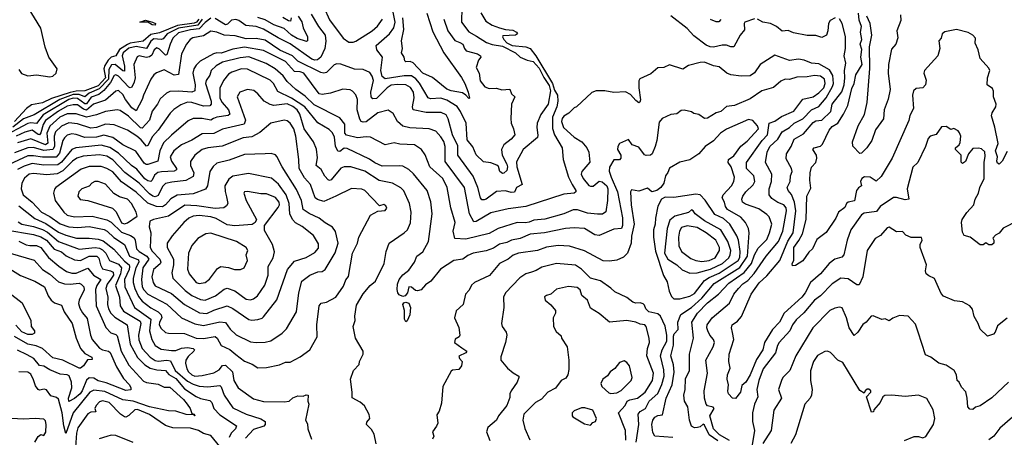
# Model space of a CAD drawing. Extents: x 1995148 to 2088947, y 769131 to 906009.
# Tile 255 of 256: x 2023920 to 2030641, y 840867 to 843721. Entities that reach past the tile are written whole.
import ezdxf

# ---------------------------------------------------------------- set-up
doc = ezdxf.new("R2010")
doc.units = 0

msp = doc.modelspace()

# ---------------------------------------------------------------- linework, layer by layer
at = {"layer": '0CON05XD'}
for points in [[(2023915, 843380), (2023932.7, 843352.7), (2023975, 843337.5), (2024035, 843345.6), (2024125, 843330.8), (2024145, 843336.2), (2024168.8, 843355), (2024176, 843385), (2024118.8, 843465), (2024094.3, 843534.3), (2024064.2, 843664.2), (2023977.5, 843805), (2023894.7, 843864.7)], [(2025996.3, 843806.3), (2026035, 843720), (2026128, 843595), (2026167.3, 843567.3), (2026195, 843567.1)], [(2026938.9, 843805), (2026935.7, 843705), (2026985, 843638.6), (2027038.9, 843608.9), (2027106.1, 843566.1), (2027145, 843552.2), (2027215, 843539.7), (2027304, 843495), (2027335, 843466.2), (2027384.2, 843444.2), (2027425, 843435.5), (2027465, 843390.8), (2027496.6, 843326.6), (2027535, 843270.5), (2027542.6, 843235), (2027527.9, 843145), (2027476, 843074), (2027452.5, 843015), (2027448.8, 842985), (2027457.2, 842932.8), (2027454.5, 842915.5), (2027357.5, 842835), (2027310.7, 842749.3), (2027314.2, 842715), (2027350, 842595), (2027310, 842575), (2027297.1, 842542.9), (2027275, 842541.5), (2027235, 842552.2), (2027175, 842547.5), (2027105, 842494.5), (2027089.2, 842489.2), (2027075, 842490), (2027065, 842503.3), (2027046.2, 842575), (2027015, 842652.5), (2026911.5, 842795), (2026909.8, 842859.8), (2026874.5, 842935), (2026845, 843043.3), (2026830.6, 843070.6), (2026796.2, 843086.2), (2026695, 843087.3), (2026606, 843105), (2026600.9, 843125), (2026613.4, 843186.6), (2026608, 843225), (2026588.2, 843258.2), (2026555, 843275.3), (2026499.1, 843279.1), (2026455, 843273.1), (2026428.2, 843255), (2026355, 843182.5), (2026330.6, 843180.6), (2026320, 843195), (2026316.5, 843225), (2026334.5, 843305), (2026326.4, 843335), (2026309.8, 843359.8), (2026265, 843381.9), (2026205, 843383.3), (2026111.7, 843418.3), (2026085, 843420), (2026067.3, 843412.7), (2026015, 843361.4), (2025995, 843356.7), (2025975, 843360), (2025817.4, 843437.4), (2025781.5, 843475), (2025695, 843513.6), (2025595, 843582.5), (2025535, 843593.8), (2025465, 843591.2), (2025390.3, 843610.3), (2025315, 843616.5), (2025265.4, 843635.4), (2025225, 843642.9), (2025175, 843610.4), (2025102.8, 843597.2), (2025082.5, 843585), (2025058.6, 843555), (2025025, 843487.5), (2025004.3, 843345.7), (2024975, 843342.9), (2024905, 843377.5), (2024853, 843357), (2024835.6, 843344.4), (2024814.5, 843315.5), (2024765.6, 843205), (2024756.9, 843175), (2024715, 843098.6), (2024685, 843117.9), (2024642.7, 843175), (2024625, 843210), (2024595, 843238), (2024575, 843232.5), (2024505, 843171.8), (2024424.4, 843145), (2024375, 843102), (2024355, 843109), (2024315, 843138.4), (2024285, 843140.3), (2024245, 843130), (2024185, 843096.5), (2024096.7, 843033.3), (2024079.4, 843005), (2024065, 842947.1), (2024055.7, 842934.3), (2024045, 842935.9), (2024005, 842965.8), (2023955, 842952.3), (2023895, 842924.8)], [(2027067.9, 843767.9), (2027100.7, 843710.7), (2027144.4, 843684.4), (2027195, 843665.8), (2027235, 843654.3), (2027285, 843650), (2027310, 843635), (2027318, 843625), (2027304.2, 843615.8), (2027218.8, 843611.2), (2027214.4, 843605), (2027223.9, 843585), (2027245, 843563.5), (2027280.9, 843545), (2027375, 843534.8), (2027405, 843524.4), (2027443.1, 843475), (2027557.5, 843285), (2027570.8, 843240.8), (2027590, 843205), (2027594, 843165), (2027587.3, 843125), (2027557.2, 843055), (2027557.5, 842977.5), (2027570, 842935), (2027621.9, 842845), (2027628.9, 842765), (2027665.5, 842645), (2027691.1, 842595), (2027715.8, 842555), (2027716.2, 842545), (2027705, 842536.2), (2027635, 842528.6), (2027375, 842444.5), (2027255, 842428.6), (2027135, 842401.9), (2027035, 842342.9), (2027019.2, 842339.2), (2026989.1, 842395), (2026955.6, 842575), (2026823.1, 842753.1), (2026824.5, 842855), (2026815, 842888), (2026795, 842921.4), (2026759.7, 842959.7), (2026715, 842975.7), (2026583.4, 842983.4), (2026534.5, 842994.5), (2026498, 843025), (2026469.7, 843079.7), (2026435, 843102), (2026364, 843085), (2026285, 843024.4), (2026265, 843020.6), (2026250, 843025), (2026240.5, 843040.5), (2026224.4, 843105), (2026225.6, 843175.6), (2026215, 843206.7), (2026192.3, 843232.3), (2026175, 843242), (2026125, 843246.7), (2026041.7, 843218.3), (2025985, 843210), (2025965, 843214.2), (2025858.6, 843355), (2025835, 843364.5), (2025795, 843367.3), (2025735, 843434.6), (2025585, 843511.5), (2025455, 843532.7), (2025375, 843519.2), (2025295, 843493.5), (2025265, 843494.4), (2025242.1, 843487.9), (2025152.4, 843437.6), (2025125, 843410.8), (2025108.9, 843385), (2025102.7, 843355), (2025118.5, 843275), (2025115, 843234), (2025094.5, 843225.5), (2025005, 843232.9), (2024945, 843230), (2024921.1, 843218.9), (2024879.1, 843180.9), (2024861.4, 843145), (2024824.1, 843095.9), (2024805.3, 843034.7), (2024755, 842979.2), (2024745, 842981.4), (2024662, 843062), (2024605, 843101.4), (2024585, 843104.2), (2024505, 843094.5), (2024445, 843070), (2024375, 843055.2), (2024305, 843078.9), (2024245, 843076.9), (2024192.9, 843055), (2024126.5, 842993.5), (2024104.3, 842945), (2024112, 842878), (2024095, 842866.4), (2023995, 842906.8), (2023905, 842879.2)], [(2025909.6, 843759.6), (2025959.4, 843675), (2026004.2, 843615), (2026010, 843575), (2026001.9, 843525), (2025974.6, 843465.4), (2025953.6, 843446.4), (2025935, 843443.8), (2025915, 843450.9), (2025765, 843556.8), (2025685, 843596.2), (2025585, 843656.8), (2025535, 843673.9), (2025462.5, 843682.5), (2025415, 843716.1), (2025395, 843722.5), (2025365, 843717.6), (2025338.7, 843691.3), (2025325, 843686), (2025255, 843730)], [(2025820.5, 843745), (2025846.2, 843706.2), (2025854.2, 843665), (2025885.4, 843605), (2025885, 843577.5), (2025876.6, 843573.4), (2025815, 843592.1), (2025775.6, 843615.6), (2025725, 843660.8), (2025655, 843686.1), (2025595, 843720.8), (2025545, 843735.2)], [(2026814.4, 843725), (2026842.9, 843645), (2026889.4, 843579.4), (2026923.3, 843565), (2026944.5, 843554.5), (2026955, 843523.3), (2026968.5, 843508.5), (2027045, 843488.2), (2027064.2, 843475), (2027067.5, 843465), (2027052.2, 843445), (2027035.8, 843395), (2027056.9, 843355), (2027063.8, 843303.8), (2027095, 843262), (2027125, 843251.4), (2027175, 843253.8), (2027211.2, 843241.2), (2027265, 843246.7), (2027277.5, 843215), (2027300, 843195), (2027278, 843145), (2027271.2, 843045), (2027273.8, 843015), (2027291.2, 842975), (2027299.2, 842935), (2027275.5, 842905), (2027223.8, 842866.2), (2027208.2, 842835), (2027212.2, 842795), (2027244.6, 842735), (2027249.2, 842715), (2027245, 842691.2), (2027225, 842672), (2027215, 842671.2), (2027196.7, 842685), (2027187.1, 842717.1), (2027177.3, 842727.3), (2027135, 842744), (2027085, 842750), (2027035, 842797.5), (2027012.4, 842852.4), (2026975, 842901.2), (2026966.7, 843015), (2026929.5, 843095), (2026905, 843128.9), (2026835, 843171.5), (2026795, 843184.5), (2026725, 843181.1), (2026708.2, 843188.2), (2026648.2, 843288.2), (2026625, 843316.2), (2026595, 843337.1), (2026545, 843338.2), (2026415, 843317.8), (2026395, 843332.5), (2026384.7, 843375), (2026395.8, 843465), (2026358, 843515), (2026354, 843545), (2026444.4, 843625), (2026473.8, 843666.2), (2026482.9, 843705), (2026466, 843784)], [(2026699.1, 843765), (2026739.3, 843639.3), (2026814.2, 843495), (2026935.4, 843325.4), (2026958.6, 843285), (2026980, 843225), (2026990, 843185), (2026985, 843182.5), (2026966.2, 843206.2), (2026941.7, 843221.7), (2026865, 843235.7), (2026835, 843247.1), (2026737, 843327), (2026671.5, 843355), (2026606.7, 843426.7), (2026585, 843435.6), (2026555, 843434), (2026549.3, 843439.3), (2026544, 843465), (2026527.1, 843495), (2026531.9, 843525), (2026525.8, 843575.8), (2026541.6, 843655), (2026534.3, 843735)], [(2028935, 843726.9), (2028868.8, 843705), (2028864.2, 843695), (2028867.6, 843652.4), (2028838.8, 843615), (2028795, 843536.7), (2028775, 843535.8), (2028745, 843548.1), (2028715, 843547.8), (2028655, 843534.3), (2028632.5, 843535), (2028605, 843546.9), (2028520.5, 843610.5), (2028475, 843660.8), (2028365, 843747.5)], [(2029932, 843755), (2029934, 843715), (2029907.5, 843645), (2029913, 843597), (2029900, 843555), (2029871.2, 843518.8), (2029850, 843415), (2029846.9, 843355), (2029862.7, 843245), (2029847.3, 843177.3), (2029820.9, 843105), (2029816.2, 843043.8), (2029761.7, 842968.3), (2029735.5, 842895), (2029702, 842845), (2029665, 842810), (2029655, 842807.5), (2029607, 842857), (2029605, 842887.5), (2029643.4, 842996.6), (2029686.1, 843073.9), (2029703.8, 843155), (2029723.1, 843386.9), (2029720.4, 843535), (2029735.7, 843615), (2029724.8, 843695), (2029703.1, 843745)], [(2029650.9, 843719.1), (2029645.3, 843765)], [(2025225, 843732.7), (2025185, 843702.1), (2025145, 843658.1), (2025085, 843653), (2025005, 843631.9), (2024965.4, 843595), (2024946.7, 843553.3), (2024925, 843482), (2024915, 843480), (2024875, 843520), (2024855, 843528.1), (2024838.9, 843515), (2024821.8, 843478.2), (2024805, 843466.6), (2024783.8, 843463.8), (2024735, 843474), (2024721.4, 843468.6), (2024698.6, 843415), (2024708.5, 843325), (2024702.1, 843295), (2024685, 843260), (2024675, 843256.2), (2024665, 843261.1), (2024595, 843335.9), (2024575, 843343.4), (2024565, 843340.4), (2024538.7, 843291.3), (2024493.6, 843236.4), (2024459.2, 843210.8), (2024408.4, 843191.6), (2024375, 843146.7), (2024365, 843145.2), (2024315, 843183.7), (2024285, 843184.4), (2024255, 843176.7), (2024080, 843070), (2024035, 843011.6), (2023995, 843016.3), (2023975, 843012.4), (2023795, 842916.1)], [(2025166, 843725), (2025135, 843683.8), (2025005, 843663.7), (2024926, 843625), (2024898.4, 843591.6), (2024885, 843585.2), (2024835, 843591), (2024815, 843575.3), (2024785, 843524), (2024715, 843537), (2024665, 843526.1), (2024627.3, 843495), (2024619.6, 843475), (2024635.7, 843404.3), (2024635, 843370), (2024625, 843371.5), (2024570.6, 843415), (2024547.4, 843412.6), (2024528, 843382), (2024525.1, 843315), (2024461.9, 843248.1), (2024395, 843219.6), (2024365, 843193.8), (2024325, 843209.4), (2024285, 843209.3), (2024194.3, 843175.7), (2024019.5, 843070.5), (2023945, 843044.8), (2023872.3, 842987.7)], [(2025142.9, 843725), (2025127, 843705), (2025111.7, 843698.3), (2024997.4, 843682.6), (2024875, 843630.7), (2024815, 843620.5), (2024762.5, 843575), (2024675, 843560.8), (2024655, 843552.4), (2024601.6, 843518.4), (2024575, 843474.5), (2024545, 843464.7), (2024524.6, 843445.4), (2024501.2, 843408.8), (2024494.1, 843385), (2024505.4, 843325), (2024455, 843270), (2024365, 843235.9), (2024305, 843233.4), (2024265, 843224.3), (2024137.8, 843182.2), (2024075, 843153.3), (2023999.5, 843140.5), (2023965.4, 843115), (2023884.8, 843025)], [(2024845, 843684), (2024825, 843686.7), (2024795, 843704), (2024740, 843705), (2024777.6, 843717.6), (2024827.5, 843705), (2024847.5, 843695), (2024845, 843684)], [(2025773.8, 843735), (2025769.5, 843710.5), (2025755, 843712.7), (2025715.6, 843735.6)], [(2026195, 843567.1), (2026215, 843574.4), (2026325.8, 843645), (2026362.9, 843677.1), (2026395.9, 843724.1)], [(2028705, 843722.5), (2028692.7, 843707.3), (2028675, 843707.5), (2028635, 843722.5)], [(2030735, 842350), (2030633.6, 842296.4), (2030605, 842262.5), (2030580.7, 842249.3), (2030561.7, 842228.3), (2030570, 842215), (2030570, 842195), (2030555, 842182.5), (2030535, 842182.5), (2030515, 842197.5), (2030497, 842183), (2030475, 842182.5), (2030407.5, 842235), (2030367, 842247), (2030355, 842270), (2030347.5, 842335), (2030353.1, 842355), (2030385.8, 842404.2), (2030433.1, 842455), (2030441.2, 842495), (2030464.6, 842535), (2030474.6, 842575.4), (2030503.1, 842635), (2030504.3, 842745), (2030510.6, 842789.4), (2030508.3, 842818.3), (2030485, 842838.8), (2030465, 842844), (2030425, 842840), (2030396.7, 842805), (2030375, 842752.5), (2030355, 842737.5), (2030347, 842747), (2030346.7, 842795), (2030307.5, 842835), (2030307.5, 842845), (2030332.5, 842865), (2030338.3, 842881.7), (2030343.8, 842925), (2030335, 842947.5), (2030325, 842962.5), (2030297, 842977), (2030275, 842970), (2030245, 842992.5), (2030211.7, 842988.3), (2030175, 842937.5), (2030135, 842925.8), (2030120.2, 842909.8), (2030102.5, 842855), (2030051.2, 842745), (2030017.3, 842712.7), (2029977.5, 842565), (2029990, 842495), (2029965, 842490.6), (2029905, 842506.5), (2029883.6, 842506.4), (2029793.3, 842445), (2029768.6, 842411.4), (2029685, 842398.9), (2029665, 842387.5), (2029594, 842285), (2029568, 842215), (2029546, 842115), (2029530.6, 842099.4), (2029485, 842084), (2029446, 842055), (2029386.9, 841985), (2029318.9, 841925), (2029280.9, 841855), (2029257.8, 841825), (2029137.5, 841715), (2029105.7, 841654.3), (2029057.9, 841605), (2029004.7, 841515.3), (2028993.2, 841465), (2028949.9, 841400.1), (2028905, 841294.2), (2028877.1, 841245), (2028849.1, 841220.9), (2028839.6, 841175), (2028805, 841132.9), (2028785, 841134.2), (2028757.5, 841165), (2028753.3, 841183.3), (2028757.1, 841227.1), (2028748.8, 841265), (2028751.2, 841295), (2028770.5, 841339.5), (2028760.8, 841385), (2028762.5, 841435), (2028794.3, 841535), (2028785, 841583.3), (2028777.5, 841615), (2028784, 841635), (2028819.7, 841660.3), (2028846.6, 841693.4), (2028912.9, 841845), (2028966.7, 841923.3), (2029019.6, 841970.4), (2029107.7, 842075), (2029162.2, 842207.8), (2029199.1, 842265), (2029218, 842415), (2029209.6, 842475), (2029187.6, 842527.6), (2029165.8, 842555), (2029159.2, 842575), (2029178.6, 842615), (2029180.8, 842655), (2029192, 842685), (2029188.6, 842705), (2029151.5, 842771.5), (2029154.4, 842805), (2029186.3, 842853.7), (2029207.1, 842905), (2029269.6, 842940.4), (2029335, 843019.4), (2029355, 843030.6), (2029394.4, 843035.6), (2029456.7, 843095), (2029466.4, 843145), (2029531.4, 843228.6), (2029546.8, 843275), (2029553.2, 843325), (2029550.3, 843375), (2029559.4, 843425), (2029546.7, 843475), (2029555.6, 843525), (2029556.8, 843606.8), (2029533.8, 843695), (2029515, 843726.7)], [(2029487, 843733), (2029452.5, 843715), (2029440, 843695), (2029436.7, 843645), (2029426.2, 843615), (2029395, 843598.8), (2029355, 843613.3), (2029295, 843613.8), (2029201.3, 843631.3), (2029165, 843648), (2029125, 843644), (2029085.4, 843675.4), (2029045, 843695.7), (2028992.5, 843705), (2028955, 843724.3)], [(2030660.5, 842819.5), (2030626.2, 842755), (2030606.7, 842735), (2030595, 842740), (2030589.2, 842755), (2030594.2, 842785), (2030580.5, 842825), (2030598.5, 842875), (2030576.4, 842986.4), (2030552.9, 843065), (2030557.1, 843085), (2030582.9, 843125), (2030585.6, 843145), (2030566.7, 843195), (2030567, 843233), (2030560.7, 843250.7), (2030523.3, 843275), (2030525.8, 843325), (2030541.2, 843375), (2030535, 843390), (2030476.4, 843456.4), (2030462.5, 843515), (2030440.7, 843560.7), (2030443.3, 843595), (2030426.7, 843615), (2030395, 843633.8), (2030315, 843653.8), (2030235, 843638.8), (2030217.5, 843625), (2030210, 843595), (2030193.3, 843576.7), (2030200, 843525), (2030186.2, 843475), (2030096.2, 843375), (2030091.2, 843355), (2030107.3, 843307.3), (2030103.8, 843275), (2030085, 843256), (2030038.7, 843251.3), (2030020.6, 843235), (2030014.5, 843205), (2030020, 843115), (2029995, 843066.7), (2029988.7, 843031.3), (2029875.7, 842775), (2029800.5, 842649.5), (2029765, 842617.5), (2029725, 842645.7), (2029687.3, 842647.3), (2029668.1, 842635), (2029660, 842615), (2029666.2, 842585), (2029645, 842572), (2029632.9, 842555), (2029617.5, 842482.5), (2029574.2, 842475), (2029563.1, 842465), (2029551.9, 842438.1), (2029509.2, 842405), (2029490, 842365), (2029425, 842267.5), (2029361.7, 842218.3), (2029331.2, 842155), (2029307, 842133), (2029265, 842074), (2029215, 842042.5), (2029195, 842040), (2029193.3, 842055), (2029203.6, 842076.4), (2029203.5, 842163.5), (2029238.7, 842211.3), (2029263, 842257), (2029287.5, 842355), (2029293.1, 842515), (2029319.7, 842570.3), (2029313.3, 842625), (2029315.6, 842675), (2029325, 842712.5), (2029353.8, 842745), (2029360, 842775), (2029358, 842795), (2029333.8, 842835), (2029343.3, 842845), (2029385, 842856.9), (2029400.2, 842869.8), (2029445, 842966.2), (2029465, 842991.2), (2029505, 843013.3), (2029543.8, 843075), (2029572, 843135), (2029599.5, 843250.5), (2029615.5, 843285), (2029626.9, 843345), (2029670.9, 843415), (2029662.4, 843465), (2029667.8, 843517.8), (2029657.8, 843555), (2029668, 843585), (2029658.9, 843635), (2029666.1, 843675), (2029650.9, 843719.1)], [(2028764.4, 840845), (2028697.1, 840885), (2028655, 840925.7), (2028630.8, 841015), (2028660, 841065), (2028652.9, 841072.9), (2028615, 841082.8), (2028604.8, 841094.8), (2028594.6, 841135.4), (2028592.5, 841185), (2028614.3, 841305), (2028604.2, 841395), (2028652.9, 841485), (2028662.5, 841515), (2028655.8, 841535), (2028630, 841565), (2028616.9, 841595), (2028610.6, 841615), (2028613, 841637), (2028647.5, 841685), (2028765.6, 841785), (2028795.4, 841844.6), (2028825.6, 841885), (2028855, 841916.4), (2028890.1, 841939.9), (2028933.4, 841986.6), (2029015.6, 842105), (2029098.5, 842205), (2029128.9, 842275), (2029154.6, 842415), (2029150.8, 842435), (2029135, 842456.7), (2029095, 842473.1), (2029055, 842500), (2029035.7, 842525), (2029035.7, 842565), (2029051.9, 842615), (2029054.4, 842665), (2029011.4, 842745), (2029022.5, 842815), (2029039.5, 842855), (2029094.4, 842905), (2029125.4, 842954.6), (2029174.4, 842985), (2029206.6, 843013.4), (2029265, 843043.6), (2029323.6, 843106.4), (2029375, 843128.7), (2029425, 843188.2), (2029468.8, 843265), (2029473.7, 843286.3), (2029469.4, 843339.4), (2029448.3, 843378.3), (2029375, 843420.5), (2029325, 843423.1), (2029273.9, 843443.9), (2029235, 843450.8), (2029175, 843443.3), (2029075, 843478), (2028973.3, 843415), (2028935, 843358.8), (2028905, 843338), (2028845, 843336), (2028774.3, 843344.3), (2028745.7, 843355.7), (2028695, 843400), (2028655, 843406.2), (2028595, 843431.4), (2028565, 843429.2), (2028485, 843407.5), (2028447.5, 843382.5), (2028355, 843412.5), (2028316.1, 843393.9), (2028275, 843393.3), (2028228.8, 843351.2), (2028153.6, 843316.4), (2028146.4, 843303.6), (2028146, 843255), (2028157.1, 843172.9), (2028153.3, 843156.7), (2028146.7, 843153.3), (2028125, 843168), (2028089.4, 843209.4), (2028055, 843228), (2027975.9, 843224.1), (2027914.6, 843234.6), (2027855, 843234.6), (2027825, 843224.7), (2027720, 843125), (2027705, 843120), (2027668.3, 843081.7), (2027635, 843061.1), (2027623.1, 843045), (2027619.2, 843025), (2027632.2, 842985), (2027705, 842917.5), (2027757.6, 842887.6), (2027790.8, 842845), (2027804, 842815), (2027811.7, 842748.3), (2027758, 842685), (2027752.9, 842665), (2027765, 842636.2), (2027805, 842587.5), (2027815, 842583.3), (2027835, 842583.8), (2027875, 842618.8), (2027895, 842612.5), (2027928, 842585), (2027934, 842565), (2027931.1, 842485), (2027921.2, 842408.8), (2027897, 842393), (2027865, 842391.4), (2027795, 842400), (2027727, 842423), (2027697.6, 842422.4), (2027635, 842394.4), (2027505, 842359.2), (2027429.4, 842350.6), (2027398.3, 842338.3), (2027372.4, 842332.4), (2027315, 842334.5), (2027185, 842294.3), (2027125, 842260.6), (2026965, 842221.8), (2026890, 842225), (2026878.9, 842275), (2026892.9, 842335), (2026861.9, 842435), (2026838.1, 842575), (2026808.1, 842635), (2026720, 842715), (2026686.8, 842796.8), (2026663.3, 842835), (2026615, 842865.7), (2026515, 842871.1), (2026475, 842879.4), (2026415, 842866.2), (2026315, 842918.1), (2026285, 842921.4), (2026225, 842913.5), (2026151.1, 842931.1), (2026139.5, 842945), (2026138.1, 843008.1), (2026105, 843050), (2025930.1, 843140.1), (2025868.9, 843198.9), (2025805, 843244.3), (2025745, 843297.8), (2025718.3, 843338.3), (2025664.2, 843385), (2025602.4, 843422.4), (2025485, 843468), (2025425, 843460), (2025305, 843431.1), (2025260, 843405), (2025225.8, 843375), (2025216.7, 843343.3), (2025191.8, 843305), (2025188.2, 843285), (2025226.1, 843165), (2025226.3, 843143.7), (2025217.1, 843132.9), (2025175, 843130.8), (2025094.5, 843155.5), (2025065, 843158.2), (2025020.9, 843139.1), (2024972.7, 843107.3), (2024947.2, 843082.8), (2024865, 842967.1), (2024826.4, 842923.6), (2024795, 842862.5), (2024785, 842856.7), (2024750.1, 842900.1), (2024720, 842925), (2024655, 842965.6), (2024565, 843001.8), (2024505, 843006.4), (2024445, 842984.6), (2024405, 842980.8), (2024315, 843010), (2024255, 843015.9), (2024205, 842993.1), (2024165, 842954.4), (2024155.9, 842925), (2024157.1, 842855), (2024145, 842833.6), (2024085, 842826.4), (2024015, 842846.8), (2023974.8, 842845.2), (2023885, 842812)], [(2028685, 840843.4), (2028625.2, 840885.2), (2028595, 840950), (2028585, 840956.7), (2028565, 840940), (2028545.9, 840934.1), (2028525, 840933.1), (2028505, 840944), (2028491.9, 840985), (2028480.6, 841075), (2028457.5, 841115), (2028453.8, 841155), (2028461.4, 841195), (2028463.6, 841266.4), (2028492, 841325), (2028492.5, 841435), (2028518.2, 841545), (2028507.5, 841655), (2028545.5, 841715), (2028615, 841785.5), (2028690.6, 841845), (2028760.1, 841919.9), (2028865.2, 841994.8), (2028915.9, 842054.1), (2028935.7, 842114.3), (2028959.9, 842160.1), (2029019.8, 842220.2), (2029038.8, 842265), (2029053.1, 842325), (2029034.6, 842374.6), (2029020.6, 842390.6), (2028965, 842429.5), (2028875, 842460), (2028852.9, 842475), (2028849.4, 842495), (2028855.6, 842515), (2028876.9, 842545), (2028927, 842593), (2028936.9, 842615), (2028930.6, 842655), (2028880, 842705), (2028881.1, 842745), (2028987.3, 842895), (2029024.6, 842935), (2029036.8, 843013.2), (2029075, 843027.1), (2029120.1, 843059.9), (2029204.3, 843095.7), (2029265, 843178.1), (2029335.4, 843194.6), (2029375, 843221.9), (2029407.9, 843255), (2029417.1, 843285), (2029412.5, 843315), (2029385, 843334.3), (2029345, 843338.9), (2029295, 843330), (2029225, 843327.8), (2029175, 843312.5), (2029145, 843314.3), (2029115, 843300.8), (2029065, 843258.9), (2028985, 843234.4), (2028905, 843180.5), (2028800, 843135), (2028745, 843127.5), (2028705, 843092.9), (2028675, 843083.8), (2028615, 843047.5), (2028595, 843046.7), (2028555, 843073.3), (2028521.2, 843081.2), (2028505, 843092.5), (2028455, 843102.5), (2028435, 843100), (2028405, 843077.5), (2028365, 843072.5), (2028305, 843046.7), (2028285, 843020), (2028268.6, 842895), (2028256.4, 842853.6), (2028236, 842805), (2028225, 842796.2), (2028195, 842792.5), (2028185, 842797.5), (2028145, 842850), (2028100, 842865), (2028075, 842902.5), (2028013.8, 842875), (2028002, 842855), (2028000, 842835), (2028022.5, 842795), (2028022.5, 842775), (2028015, 842763.3), (2027975, 842762.5), (2027946.1, 842713.9), (2027944.5, 842685.5), (2027956.2, 842645), (2028000.4, 842545), (2028033.8, 842366.2), (2028034.4, 842315), (2028028, 842295), (2027975, 842290.6), (2027875, 842245.5), (2027845, 842251.8), (2027775, 842294.3), (2027705, 842297.8), (2027645, 842294.5), (2027502.5, 842265), (2027405, 842256.2), (2027335, 842225.6), (2027277.5, 842215), (2027245, 842199.2), (2027195, 842186.7), (2027155, 842159.2), (2027105, 842142.5), (2027015, 842125.5), (2026979.8, 842110.2), (2026944.5, 842085.5), (2026883.2, 842076.8), (2026792.9, 842017.1), (2026725.7, 841934.3), (2026690.5, 841909.5), (2026660, 841875), (2026635, 841867.5), (2026620.7, 841870.7), (2026595, 841892.5), (2026575, 841896.7), (2026566, 841855), (2026552, 841835), (2026535, 841828.6), (2026511.2, 841841.2), (2026500, 841855), (2026497, 841877), (2026499.4, 841915), (2026509.2, 841945), (2026535, 841978.8), (2026575, 842010), (2026614, 842065), (2026630, 842105), (2026671.2, 842135), (2026711.2, 842205), (2026735.7, 842395), (2026726.8, 842476.8), (2026701.2, 842555), (2026608.6, 842668.6), (2026575, 842697.1), (2026535, 842719.2), (2026515, 842722.9), (2026395, 842721.1), (2026345, 842743.1), (2026308.6, 842768.6), (2026155, 842841.5), (2026135, 842843.3), (2026105, 842821.4), (2026092.4, 842822.4), (2026076.1, 842856.1), (2026068.1, 842918.1), (2026055, 842948.8), (2026031.7, 842971.7), (2025955, 843016.9), (2025866.2, 843125), (2025776.1, 843186.1), (2025681.2, 843231.2), (2025651.5, 843285), (2025628.7, 843308.7), (2025475, 843382.5), (2025434.6, 843385.4), (2025367, 843363), (2025345, 843350), (2025310.6, 843305), (2025287, 843253), (2025286.2, 843185), (2025300.9, 843155), (2025346.2, 843105), (2025353.5, 843076.5), (2025342.7, 843067.3), (2025265, 843055.4), (2025242.5, 843045), (2025225, 843035.6), (2025165, 843046.7), (2025105, 843047.1), (2025070.2, 843029.8), (2024955, 842933.3), (2024900.9, 842879.1), (2024876.2, 842825), (2024861.9, 842755), (2024795, 842732.7), (2024782.3, 842732.3), (2024770.5, 842740.5), (2024712.2, 842822.2), (2024624.2, 842865), (2024555, 842916.2), (2024495, 842931.1), (2024445, 842918.2), (2024365, 842916), (2024305, 842937.7), (2024275, 842941.2), (2024245, 842931.5), (2024225, 842912.9), (2024214.6, 842895), (2024190.6, 842809.4), (2024168, 842782), (2024075, 842780.8), (2024015, 842791.9), (2023975, 842790.2), (2023848.5, 842731.5)], [(2026353.6, 840823.6), (2026339.1, 840889.1), (2026321.2, 840921.2), (2026287.5, 840955), (2026289.3, 840970.7), (2026310, 840995), (2026305, 841022.5), (2026272.7, 841082.7), (2026245, 841106.7), (2026188.3, 841138.3), (2026190, 841175), (2026178, 841265), (2026197.5, 841325), (2026236.1, 841363.9), (2026240, 841385), (2026263.8, 841435), (2026263.8, 841455), (2026212.5, 841545), (2026196.2, 841625), (2026210, 841665), (2026206.7, 841695), (2026219.2, 841770.8), (2026265, 841848), (2026311.2, 841905), (2026349.2, 841935), (2026408.6, 842055), (2026422.1, 842137.9), (2026441.2, 842195), (2026545, 842263.8), (2026566, 842285), (2026587, 842333), (2026592.5, 842405), (2026581.4, 842465), (2026541.4, 842551.4), (2026522.4, 842572.4), (2026464.5, 842604.5), (2026373.3, 842623.3), (2026275, 842687.1), (2026180, 842715), (2026135, 842715.6), (2026112.6, 842707.4), (2026045, 842628), (2026035, 842622.5), (2026025, 842625.8), (2026002.6, 842652.6), (2025977.9, 842697.9), (2025944.3, 842725), (2025953.2, 842776.8), (2025946.3, 842836.3), (2025925, 842886.2), (2025861.8, 842975), (2025833.1, 843075), (2025813.8, 843105), (2025785, 843128.4), (2025745, 843145.3), (2025655, 843134.5), (2025630.6, 843140.6), (2025588, 843165), (2025545.5, 843215.5), (2025517.6, 843237.6), (2025475, 843243.8), (2025422.5, 843225), (2025404, 843195), (2025460.5, 843035), (2025453.1, 843006.9), (2025305, 842972.2), (2025246, 842944), (2025165, 842941.5), (2025095, 842898.1), (2025025, 842866.9), (2024973.1, 842825), (2024948.1, 842785), (2024955.5, 842755), (2024990.8, 842705), (2024991.2, 842695), (2024973.5, 842686.5), (2024887.3, 842682.7), (2024863.4, 842676.6), (2024840.8, 842659.2), (2024825, 842624), (2024815, 842615.6), (2024795, 842620), (2024775, 842633.4), (2024719.1, 842699.1), (2024684.1, 842724.1), (2024595, 842809.2), (2024535, 842848.7), (2024475, 842864.1), (2024349.1, 842850.9), (2024303.3, 842846.7), (2024275, 842834.5), (2024205, 842748), (2024179.5, 842730.5), (2024085, 842726.3), (2024005, 842738.2), (2023949.3, 842720.8), (2023905, 842697.5)], [(2025545, 841341.2), (2025605, 841343.8), (2025693.6, 841363.6), (2025735, 841380), (2025765, 841381.2), (2025835, 841416.7), (2025900, 841465), (2025951.2, 841555), (2025947.5, 841635), (2025963.3, 841765), (2025977.5, 841785), (2026015, 841791.2), (2026076.7, 841825), (2026129.7, 841900.3), (2026145, 841943.3), (2026164.2, 841965.8), (2026192, 842125), (2026226, 842195), (2026234.4, 842235.6), (2026313.3, 842385), (2026365, 842412.5), (2026415, 842417.5), (2026427, 842433), (2026419.3, 842449.3), (2026405, 842457.5), (2026375, 842450), (2026276.2, 842555), (2026255, 842563.8), (2026185, 842568.8), (2026076.7, 842515), (2025995, 842478.9), (2025952.1, 842492.1), (2025937.1, 842505), (2025905.4, 842595.4), (2025865, 842640), (2025826.9, 842705), (2025825.5, 842765.5), (2025805.3, 842925), (2025791.2, 842975), (2025765, 843014.4), (2025745, 843029.2), (2025725, 843034.2), (2025633.3, 843015), (2025558.5, 842951.5), (2025505, 842920), (2025445, 842913.1), (2025302.8, 842857.2), (2025203.7, 842846.3), (2025165, 842834.4), (2025115.8, 842795), (2025086.8, 842753.2), (2025086.7, 842725), (2025109.6, 842675), (2025105, 842649.2), (2025055, 842621.5), (2024959.1, 842610.9), (2024915, 842601.9), (2024895, 842580.8), (2024865, 842520.6), (2024845, 842511.2), (2024828, 842515), (2024805, 842530.8), (2024735, 842603.1), (2024637.3, 842677.3), (2024555, 842762.9), (2024515, 842788.8), (2024465, 842797.3), (2024352.3, 842787.7), (2024309.2, 842775), (2024279.5, 842755), (2024215, 842688.9), (2024175, 842668.9), (2024105, 842660), (2024015, 842671.2), (2023985, 842665.4), (2023952.4, 842637.6), (2023934.5, 842605), (2023928.9, 842565), (2023943.3, 842525), (2024005, 842473.3), (2024069.4, 842405), (2024126.7, 842376.7), (2024195, 842325.3), (2024255.3, 842305.3), (2024315, 842302.1), (2024395, 842307.7), (2024496.7, 842286.7), (2024516.1, 842276.1), (2024562.7, 842232.7), (2024634.5, 842185), (2024670.4, 842105), (2024730.7, 842080.8), (2024733.1, 842065), (2024713.2, 842025), (2024694.7, 841955), (2024695.3, 841925), (2024705.8, 841885), (2024730.1, 841830.1), (2024755, 841796.9), (2024815, 841751.5), (2024865.6, 841725.6), (2024886.5, 841705), (2024889.5, 841685), (2024873.2, 841655), (2024871.5, 841635), (2024885, 841610.6), (2024915, 841583.8), (2024935, 841578), (2025045, 841577.5), (2025125.4, 841544.6), (2025175, 841542.9), (2025255, 841555.6), (2025267.1, 841545), (2025295.7, 841495.7), (2025355, 841466.9), (2025395, 841432.9), (2025455, 841388.1), (2025506.3, 841366.3), (2025545, 841341.2)], [(2028377, 840867), (2028255, 840874.2), (2028240.7, 840900.7), (2028233.8, 840955), (2028241.1, 840985), (2028255, 841004.3), (2028275, 841016.7), (2028308.3, 841021.7), (2028332.9, 841135), (2028372.9, 841225), (2028386.9, 841313.1), (2028381.7, 841361.7), (2028365.4, 841425), (2028383, 841497), (2028382.4, 841557.6), (2028386.2, 841575), (2028415.5, 841604.5), (2028412.2, 841655), (2028432.5, 841707.5), (2028505, 841755.4), (2028575, 841818.4), (2028661.1, 841918.9), (2028835, 842027.6), (2028886.7, 842105), (2028899.5, 842265), (2028894.4, 842295), (2028874.4, 842335), (2028842.8, 842372.8), (2028750.5, 842425), (2028737.3, 842445), (2028731.1, 842475), (2028715.8, 842505), (2028722, 842525), (2028779.2, 842585), (2028794, 842615), (2028798, 842645), (2028776.6, 842716.6), (2028756, 842745), (2028758.8, 842765), (2028795, 842790), (2028842.4, 842857.6), (2028885, 842890.8), (2028962.2, 842975), (2028956.5, 842995), (2028925, 843032.2), (2028895, 843038.2), (2028745, 842974.2), (2028704, 842945), (2028655, 842893.8), (2028598.8, 842855), (2028556.7, 842805), (2028495, 842762.5), (2028425, 842747.5), (2028355, 842706.2), (2028345, 842677.5), (2028328.8, 842655), (2028316, 842605), (2028295.8, 842575), (2028270, 842555), (2028235.8, 842545.8), (2028205, 842570), (2028145, 842548.8), (2028095, 842558.8), (2028089.2, 842545), (2028092.9, 842455), (2028114.6, 842325), (2028097.1, 842242.9), (2028092.9, 842195), (2028069.2, 842125), (2028042.1, 842097.9), (2027995, 842078), (2027945, 842070), (2027903, 842073), (2027775, 842140.8), (2027673.8, 842173.8), (2027595, 842177.8), (2027515, 842167.1), (2027455.4, 842144.6), (2027325, 842125.5), (2027288.8, 842111.2), (2027255, 842084.4), (2027195, 842055.6), (2027125.8, 841974.2), (2027025, 841926), (2027003, 841907), (2026987, 841873), (2026963.3, 841845), (2026946.1, 841773.9), (2026898.3, 841731.7), (2026888, 841685), (2026918, 841618), (2026923.3, 841565), (2026920, 841555), (2026891.7, 841538.3), (2026887.5, 841515), (2026938.8, 841478.8)], [(2025535, 841514.3), (2025595, 841518), (2025635, 841527.5), (2025710.5, 841579.5), (2025740.5, 841609.5), (2025809.2, 841725), (2025824.2, 841854.2), (2025846.2, 841935), (2025900, 841975), (2025955, 841998), (2025985, 842000), (2026005.7, 842014.3), (2026072.3, 842127.7), (2026092.7, 842195), (2026074.5, 842274.5), (2026054.4, 842304.4), (2026005, 842332.5), (2025965, 842364.3), (2025895, 842396.7), (2025855.6, 842425), (2025843.3, 842485), (2025810.2, 842560.2), (2025710.6, 842715), (2025675.8, 842785.8), (2025665, 842796.7), (2025636, 842806), (2025595, 842805.7), (2025455, 842800), (2025349.8, 842760.2), (2025265, 842740.8), (2025240.9, 842719.1), (2025217, 842683), (2025202.9, 842585), (2025187.4, 842562.6), (2025105, 842531.5), (2024995, 842522.2), (2024952.2, 842497.8), (2024914.7, 842455.3), (2024895, 842443.3), (2024853.8, 842443.8), (2024795, 842467.5), (2024715, 842542.1), (2024615, 842612.7), (2024555, 842680.8), (2024515, 842705.4), (2024475, 842718.8), (2024395, 842717.5), (2024339.3, 842700.7), (2024166.2, 842575), (2024157.1, 842562.9), (2024150, 842535), (2024162.5, 842485), (2024221.9, 842405), (2024245, 842385.6), (2024295, 842374.6), (2024415, 842378.5), (2024515, 842353.1), (2024545, 842337.1), (2024615, 842268.7), (2024676.4, 842246.4), (2024700.4, 842230.4), (2024708.9, 842215), (2024718.1, 842155), (2024735, 842137.5), (2024786.8, 842105), (2024801.8, 842085), (2024761.4, 842025), (2024751.9, 841945), (2024756.6, 841895), (2024766.2, 841875), (2024793.5, 841845), (2024925, 841777.3), (2025024.7, 841684.7), (2025115, 841642.7), (2025175, 841630.9), (2025285.5, 841655.5), (2025325, 841652.9), (2025356.3, 841606.3), (2025398, 841568), (2025495, 841519.2), (2025535, 841514.3)], [(2025505, 841668.6), (2025545, 841672.5), (2025575, 841682), (2025585, 841691.2), (2025675, 841806.2), (2025748.1, 842015), (2025795, 842070), (2025875, 842095.5), (2025935, 842129.5), (2025959.1, 842160.9), (2025958.6, 842188.6), (2025926.2, 842246.2), (2025848.3, 842308.3), (2025802.8, 842332.8), (2025781.4, 842355), (2025763.8, 842393.8), (2025759.3, 842465), (2025738.5, 842525), (2025687.4, 842597.4), (2025638.1, 842638.1), (2025481.2, 842671.2), (2025375, 842651.9), (2025347.6, 842632.4), (2025320.8, 842585), (2025322.1, 842547.9), (2025331.7, 842511.7), (2025340.8, 842465), (2025331.2, 842448.8), (2025312.5, 842435), (2025255, 842431.2), (2025129, 842449), (2025046.9, 842453.1), (2024935, 842378.6), (2024833.2, 842356.8), (2024807.5, 842345), (2024803.6, 842306.4), (2024814.2, 842265), (2024811.1, 842165), (2024825, 842138.5), (2024877.1, 842085), (2024883.8, 842065), (2024877.8, 842052.2), (2024832.5, 842015), (2024820.8, 841965), (2024830, 841925), (2024845, 841902.2), (2024955, 841850.5), (2025045.8, 841775), (2025148.2, 841718.2), (2025196.4, 841713.6), (2025245, 841737.1), (2025335, 841765.7), (2025375, 841748.6), (2025483.2, 841673.2), (2025505, 841668.6)], [(2024635, 842327.1), (2024655, 842332.5), (2024722.5, 842377.5), (2024716, 842405), (2024683.3, 842465), (2024655, 842494.4), (2024601.3, 842511.3), (2024563.5, 842533.5), (2024505, 842597.5), (2024456.6, 842616.6), (2024432.5, 842615), (2024413.3, 842605), (2024395, 842583.8), (2024345, 842566), (2024324, 842545), (2024316.2, 842515), (2024332.9, 842492.9), (2024385, 842486), (2024552.5, 842432.5), (2024577.5, 842407.5), (2024615, 842333.8), (2024635, 842327.1)], [(2025185, 841804.4), (2025256.6, 841833.4), (2025315, 841880.6), (2025335, 841885.6), (2025389.4, 841869.4), (2025465, 841810.8), (2025495, 841808), (2025515, 841814.2), (2025542.5, 841835), (2025593, 841907), (2025616.9, 841975), (2025616.9, 842035), (2025649.2, 842095), (2025659.4, 842135), (2025644.5, 842184.5), (2025590.5, 842280.5), (2025590, 842315), (2025685, 842437.5), (2025694.4, 842455), (2025691.1, 842475), (2025666, 842506), (2025605, 842530.5), (2025565, 842530.6), (2025475, 842548.1), (2025454.5, 842545.5), (2025450, 842535), (2025465.6, 842485), (2025536.7, 842355), (2025527.5, 842335), (2025507.7, 842322.3), (2025447, 842317), (2025388.3, 842311.7), (2025335, 842320), (2025262, 842362), (2025224.8, 842374.8), (2025145, 842383.8), (2025105, 842377.8), (2025075, 842364.3), (2025040, 842335), (2024960.6, 842245), (2024925.7, 842195), (2024925.7, 842165), (2024970.5, 842085), (2024970.4, 842045), (2024957.6, 841992.4), (2024964.4, 841955), (2025050.4, 841870.4), (2025095, 841835.5), (2025155, 841808.9), (2025185, 841804.4)], [(2028385, 841813.1), (2028425, 841814.4), (2028495, 841832.5), (2028525, 841850), (2028595, 841938.9), (2028625, 841958.4), (2028695, 841988.4), (2028823.2, 842075), (2028835.3, 842095.3), (2028836.9, 842136.9), (2028825.8, 842215), (2028815, 842244.2), (2028767.5, 842325), (2028725, 842361.8), (2028665, 842389.4), (2028598.3, 842488.3), (2028563.8, 842525), (2028535, 842528.8), (2028385, 842505.3), (2028325, 842507.9), (2028301.1, 842495), (2028275, 842447.1), (2028258.8, 842365), (2028257.3, 842325), (2028247.1, 842285), (2028247.1, 842235), (2028260.5, 842140.5), (2028313.6, 841973.6), (2028340.5, 841930.5), (2028353.3, 841865), (2028368.9, 841828.9), (2028385, 841813.1)], [(2023915, 842448.5), (2024022.8, 842362.8), (2024098.9, 842328.9), (2024185, 842269.1), (2024235, 842249.4), (2024307.7, 842227.7), (2024395, 842228.5), (2024455, 842220.7), (2024489.7, 842209.7), (2024563.4, 842153.4), (2024635, 842070.3), (2024666, 842046), (2024670.3, 842035), (2024667.4, 842015), (2024635.8, 841945), (2024636.6, 841895), (2024704.4, 841755), (2024815.3, 841675.3), (2024806.9, 841595), (2024821.5, 841535), (2024845, 841495.7), (2024885, 841470), (2024955, 841460.5), (2024985, 841460.6), (2025025, 841475.5), (2025065, 841481.1), (2025104.3, 841474.3), (2025112, 841465), (2025108.6, 841455), (2025069.8, 841420.2), (2025054.8, 841395.2), (2025050.6, 841375), (2025059.7, 841335), (2025071.1, 841315), (2025094, 841294), (2025115, 841286.1), (2025165, 841289.6), (2025245, 841308.5), (2025280.9, 841329.1), (2025305, 841357.1), (2025325, 841360), (2025371.9, 841315), (2025380.8, 841255), (2025412, 841205), (2025515, 841129.2), (2025585, 841112.9), (2025725, 841108.8), (2025760, 841115), (2025785, 841137.5), (2025818.3, 841151.7), (2025855, 841147.5), (2025875, 841157.5), (2025890, 841155), (2025887.5, 841115), (2025893.3, 841095), (2025871.2, 840985), (2025885, 840960), (2025886.7, 840925), (2025912.5, 840855)], [(2028495, 841988.1), (2028545, 841992.2), (2028635, 842017.1), (2028717.9, 842055), (2028759.6, 842095), (2028770.4, 842115), (2028774.6, 842145), (2028754.6, 842205), (2028705, 842284.5), (2028595, 842347.1), (2028530, 842395), (2028517.5, 842415), (2028505, 842422.5), (2028486, 842404), (2028391.8, 842378.2), (2028358.3, 842351.7), (2028339.1, 842295), (2028321.9, 842125), (2028344.6, 842084.6), (2028405.4, 842045.4), (2028442.2, 842012.2), (2028495, 841988.1)], [(2023909.3, 842339.3), (2023935, 842324.6), (2024015, 842308.9), (2024075, 842287.5), (2024108.6, 842268.6), (2024185, 842205.3), (2024325, 842153.8), (2024435, 842164.2), (2024465, 842160.3), (2024485, 842148.8), (2024508, 842125), (2024533.3, 842075), (2024595, 842050.3), (2024615.8, 842025), (2024607.6, 841985), (2024572.8, 841905), (2024601.5, 841825), (2024606.7, 841765), (2024629.4, 841729.4), (2024742.2, 841662.2), (2024746, 841645), (2024731.1, 841565), (2024733, 841533), (2024754.8, 841474.8), (2024811.5, 841415), (2024845, 841392.7), (2024865, 841386.7), (2024925, 841394.2), (2024949.5, 841389.5), (2024981.8, 841325), (2025065, 841250.3), (2025105, 841230), (2025145, 841217.6), (2025205, 841211.2), (2025285, 841222.5), (2025295, 841213.3), (2025315.6, 841155), (2025375, 841068.6), (2025465, 841024.5), (2025565, 840993.3), (2025596, 840975), (2025595.8, 840955), (2025585.5, 840944.5), (2025515, 840921.4), (2025461.7, 840861.7)], [(2023825, 842285.6), (2024015, 842252.8), (2024065, 842237.1), (2024103.7, 842213.7), (2024155, 842153.8), (2024204.7, 842134.7), (2024237.7, 842107.7), (2024295, 842079.5), (2024335, 842075.4), (2024395, 842105.3), (2024445.7, 842105.7), (2024460.7, 842090.7), (2024470.8, 842045), (2024485, 842018.9), (2024540, 842005), (2024556.9, 841995), (2024559.7, 841975), (2024541.5, 841948.5), (2024517.9, 841915), (2024508, 841885), (2024521.8, 841825), (2024519.4, 841775), (2024525.2, 841745.2), (2024542.9, 841715), (2024568.2, 841688.2), (2024654.4, 841635), (2024675, 841504), (2024723.4, 841413.4), (2024775, 841363.5), (2024810.7, 841340.7), (2024855, 841329.3), (2024914, 841325), (2024937.1, 841297.1), (2024985, 841269.2), (2025045, 841199.6), (2025125, 841146.4), (2025155, 841132.7), (2025217.9, 841117.9), (2025230.6, 841105), (2025245.6, 841065), (2025285, 841020), (2025400, 840945), (2025393.1, 840925), (2025364.4, 840895), (2025348.9, 840865)], [(2025145, 841917.5), (2025185, 841924.2), (2025215, 841948.8), (2025270, 842020), (2025292.5, 842035), (2025345, 842028.8), (2025385, 842013.8), (2025426.1, 842013.9), (2025452.5, 842025), (2025473.8, 842075), (2025466.2, 842115), (2025476.2, 842145), (2025466.2, 842165), (2025400, 842205), (2025225, 842261.4), (2025191.2, 842258.8), (2025136.7, 842225), (2025095, 842177.5), (2025071.2, 842125), (2025065.6, 842015.6), (2025077.5, 841985), (2025125, 841924.2), (2025145, 841917.5)], [(2028575, 842068.7), (2028625, 842074.7), (2028668.1, 842095), (2028696, 842144), (2028696.2, 842165), (2028670.9, 842215), (2028605.7, 842265.7), (2028545, 842300.4), (2028475, 842313.6), (2028438.3, 842301.7), (2028422.5, 842275), (2028416.4, 842235), (2028420, 842175), (2028437.4, 842137.4), (2028500.1, 842090.1), (2028535, 842075.4), (2028575, 842068.7)], [(2030659.5, 841680.5), (2030595, 841630), (2030578.6, 841585), (2030567.4, 841572.6), (2030525, 841557.5), (2030476, 841606), (2030462, 841645), (2030435, 841692.5), (2030423.9, 841743.9), (2030406.4, 841766.4), (2030355, 841793.3), (2030300.7, 841800.7), (2030225, 841832.5), (2030209.3, 841849.3), (2030165, 841952.5), (2030125, 841970), (2030107.5, 841985), (2030103.3, 842005), (2030110, 842045), (2030066.7, 842165), (2030067.5, 842185), (2030080, 842215), (2030075, 842232.5), (2030005, 842233.8), (2029969.2, 842249.2), (2029945, 842273.3), (2029905, 842272.5), (2029855, 842302.5), (2029841.9, 842298.1), (2029795, 842246.2), (2029758.8, 842225), (2029705, 842143.3), (2029675.6, 841965), (2029649.5, 841910.5), (2029635, 841908.8), (2029575, 841950.6), (2029525, 841955.8), (2029465, 841915.7), (2029386, 841834), (2029345.3, 841804.7), (2029271.4, 841718.6), (2029219.8, 841670.2), (2029195, 841636.2), (2029175.8, 841595), (2029105, 841516), (2029092.2, 841495), (2029080, 841445), (2028995.6, 841335), (2028965.5, 841255), (2028951.9, 841195), (2028958.6, 841145), (2028935.7, 841095), (2028922.2, 841035), (2028922.9, 840975), (2028936.7, 840915), (2028920.4, 840815)], [(2023915, 842208.8), (2023965, 842183.8), (2023988.9, 842178.9), (2024035, 842177.1), (2024064, 842164), (2024116.3, 842096.3), (2024186, 842036), (2024240.5, 842000.5), (2024275, 841989.2), (2024305, 841989.3), (2024385, 842022.9), (2024423.3, 841975), (2024472.9, 841945), (2024446, 841905), (2024437.8, 841877.8), (2024441.5, 841765), (2024507.8, 841617.8), (2024540.9, 841580.9), (2024575, 841570.8), (2024585, 841560), (2024612.3, 841455), (2024665, 841361.4), (2024765, 841251.9), (2024785, 841241.1), (2024865, 841231.4), (2024905, 841210.6), (2024945, 841210.6), (2025038.1, 841125), (2025063.8, 841093.8), (2025084.2, 841065), (2025095, 841030), (2025110, 841025), (2025115, 841013.3), (2025110, 841020), (2025055.7, 841024.3), (2024985.5, 841045.5), (2024935, 841049.1), (2024805, 841075.7), (2024695, 841114.3), (2024625, 841122.5), (2024500.2, 841180.2), (2024425, 841188.9), (2024399.5, 841175), (2024284.6, 841035), (2024235, 840893.8), (2024220.4, 840945), (2024210.5, 841035), (2024185, 841127.1), (2024170.2, 841140.2), (2024131.7, 841151.7), (2024102.7, 841192.7), (2024085.9, 841195.9), (2024055, 841189.2), (2024045, 841194), (2024028.3, 841218.3), (2024015, 841261.2), (2023995, 841300), (2023975, 841312.9), (2023914.4, 841315.6)], [(2023855.4, 842125.4), (2024018, 842078), (2024074.7, 842014.7), (2024125, 841982.7), (2024185, 841929.1), (2024226.2, 841916.2), (2024265, 841913.6), (2024325, 841921.1), (2024340, 841915), (2024358.6, 841895), (2024359.4, 841875), (2024325.4, 841805), (2024322.4, 841782.4), (2024329.5, 841749.5), (2024348.8, 841718.8), (2024379.6, 841679.6), (2024403.5, 841565), (2024415.6, 841535), (2024465, 841476.7), (2024485, 841465.5), (2024525, 841456.7), (2024536.6, 841446.6), (2024579.9, 841349.9), (2024628.3, 841268.3), (2024668.6, 841225), (2024678.8, 841205), (2024678.3, 841191.7), (2024645, 841187.5), (2024509.6, 841239.6), (2024455, 841252.9), (2024425, 841272.1), (2024395, 841273.8), (2024375, 841258.1), (2024346.3, 841185), (2024332.2, 841165), (2024295, 841132.5), (2024255, 841112), (2024252.9, 841135), (2024276.1, 841206.1), (2024273.8, 841245), (2024257, 841287), (2024245, 841294.3), (2024195, 841298.8), (2024125, 841328.2), (2024085, 841354.2), (2024055, 841359.2), (2024015.3, 841405.3), (2023970.2, 841430.2), (2023905, 841463.3)], [(2023765, 842071.5), (2023925, 841974.2), (2024023.9, 841933.9), (2024090, 841895), (2024114.4, 841834.4), (2024134.3, 841804.3), (2024157.3, 841787.3), (2024205, 841770), (2024224, 841725), (2024277.8, 841645), (2024305.6, 841545), (2024335.4, 841475.4), (2024365, 841440), (2024412.5, 841415), (2024415, 841400), (2024383, 841397), (2024355.8, 841355), (2024335, 841340), (2024325, 841340), (2024215, 841393.8), (2024145, 841409.5), (2024075, 841473.5), (2024032.6, 841492.6), (2023974.5, 841504.5), (2023885, 841555.8)], [(2028128.2, 840835), (2028145.5, 840955), (2028140.6, 841025), (2028156, 841044), (2028191.4, 841065), (2028217.1, 841115), (2028275, 841166.9), (2028302.8, 841227.2), (2028318.2, 841285), (2028317.8, 841327.8), (2028293.8, 841425), (2028304.2, 841465.8), (2028336.7, 841523.3), (2028338.3, 841565), (2028325, 841627.1), (2028293.3, 841695), (2028275, 841710.4), (2028214, 841725), (2028193.8, 841745), (2028185, 841770), (2028175, 841780), (2028155, 841787.5), (2028125, 841783.8), (2028105, 841790), (2028065, 841822), (2027981.2, 841861.2), (2027955, 841886.7), (2027885, 841936.2), (2027815, 841956), (2027755, 842017.1), (2027714.4, 842044.4), (2027585, 842054.3), (2027485, 842031.1), (2027445, 842006.5), (2027412.5, 841995), (2027375, 841984.4), (2027333.6, 841956.4), (2027236, 841855), (2027222.5, 841825), (2027223.8, 841755), (2027208, 841645), (2027214.3, 841624.3), (2027240, 841585), (2027244, 841565), (2027235.7, 841515), (2027203.1, 841416.9), (2027203.6, 841395), (2027249.4, 841339.4), (2027287.4, 841307.4), (2027326.7, 841285), (2027326.7, 841275), (2027316.7, 841245), (2027274.2, 841185), (2027266, 841165), (2027265, 841140), (2027244, 841085), (2027188.8, 841015), (2027174, 840985), (2027116, 840935), (2027106, 840905), (2027129.4, 840845)], [(2028057.2, 840847.2), (2028055.5, 840915), (2028006.7, 841035), (2028052.9, 841085), (2028067.1, 841115), (2028085, 841124.5), (2028137.1, 841135), (2028188.5, 841175), (2028238.8, 841255), (2028245.5, 841305), (2028201.1, 841425), (2028205.6, 841475), (2028219.2, 841515), (2028217.5, 841545), (2028195.7, 841625.7), (2028185.9, 841635.9), (2028155, 841640.6), (2028125.3, 841655.3), (2028065, 841666.4), (2027945, 841653.3), (2027875, 841713.8), (2027815, 841748.8), (2027795.8, 841805), (2027755.9, 841835.9), (2027745.7, 841875.7), (2027725, 841890.8), (2027665, 841897.5), (2027585, 841878.8), (2027545, 841846.7), (2027515, 841837.5), (2027503, 841827), (2027507.5, 841805), (2027545, 841773.3), (2027576.2, 841735), (2027576.2, 841715), (2027562, 841685), (2027564.2, 841625), (2027581.2, 841591.2), (2027615, 841560), (2027617.5, 841545), (2027656, 841485), (2027668.8, 841395), (2027668.3, 841331.7), (2027661.2, 841295), (2027648.3, 841271.7), (2027615, 841256.2), (2027576.4, 841203.6), (2027524.2, 841175), (2027481.1, 841128.9), (2027441.2, 841105), (2027362, 841025), (2027354.2, 840985), (2027367.9, 840927.9), (2027400.9, 840850.9)], [(2023845, 841856), (2023935.8, 841785.8), (2023995.9, 841665.9), (2023998.8, 841625), (2024021.2, 841595), (2024021.2, 841578.8), (2024005, 841570), (2023975, 841570.8), (2023935, 841588.6), (2023893.9, 841633.9)], [(2026555, 841657.5), (2026546.7, 841675), (2026545.6, 841735), (2026534.2, 841775), (2026542.7, 841787.3), (2026555, 841791.1), (2026575, 841784.3), (2026588.5, 841755), (2026582.9, 841705), (2026565, 841662.5), (2026555, 841657.5)], [(2030053.8, 841586.2), (2030035, 841640), (2029985, 841696.2), (2029925, 841700), (2029879.3, 841680.7), (2029855, 841662.5), (2029826.4, 841676.4), (2029805, 841672.5), (2029745, 841697.5), (2029732.5, 841695), (2029697.5, 841655), (2029675, 841638.8), (2029640, 841585), (2029615, 841563.8), (2029581.4, 841615), (2029564.3, 841685), (2029535, 841752.5), (2029516.1, 841756.1), (2029485, 841750), (2029448.8, 841735), (2029334.3, 841615), (2029218.1, 841425), (2029176.2, 841325), (2029130, 841275), (2029118.8, 841255), (2029100, 841195), (2029119.2, 841135), (2029067.9, 841052.1), (2029048.6, 840915), (2028991.8, 840825)], [(2030670, 841245), (2030555, 841138), (2030475, 841083.3), (2030445, 841072.5), (2030425, 841057.5), (2030405, 841060), (2030392.5, 841075), (2030388, 841135), (2030377.7, 841177.7), (2030349.3, 841209.3), (2030333.6, 841243.6), (2030320, 841255), (2030313.3, 841295), (2030297.5, 841325), (2030245, 841361.2), (2030194.1, 841374.1), (2030140, 841415), (2030101.7, 841431.7), (2030053.8, 841586.2)], [(2026938.8, 841478.8), (2026972.5, 841455), (2026965, 841443.8), (2026918.3, 841421.7), (2026922.5, 841405), (2026940, 841385), (2026936.7, 841355), (2026918.3, 841331.7), (2026875, 841326), (2026865, 841318.8), (2026808.8, 841215), (2026798.3, 841101.7), (2026782.5, 841045), (2026768.3, 841021.7), (2026773.3, 840965), (2026765, 840942.5), (2026737.5, 840905), (2026746.7, 840875), (2026737.5, 840855)], [(2029960, 840845), (2030025, 840873.3), (2030055, 840873.3), (2030085, 840863.3), (2030105, 840872.5), (2030156.7, 840955), (2030166.2, 840995), (2030155.9, 841055.9), (2030112.3, 841132.3), (2030055, 841156.2), (2029965, 841146.2), (2029873.9, 841156.1), (2029825, 841153.3), (2029812.5, 841145), (2029793.6, 841106.4), (2029750, 841055), (2029748.3, 841041.7), (2029735, 841040), (2029700, 841145), (2029730, 841175), (2029730, 841185), (2029717, 841197), (2029705, 841197.5), (2029690, 841185), (2029685, 841170), (2029655, 841187.5), (2029538.8, 841378.8), (2029503.3, 841395), (2029455, 841447.5), (2029435, 841456), (2029415, 841454), (2029365, 841426), (2029338.8, 841385), (2029318.7, 841321.3), (2029318.5, 841255), (2029329.4, 841195), (2029324.1, 841155.9), (2029316, 841135), (2029280, 841095), (2029215.7, 840885), (2029184, 840825)], [(2027955, 841167.5), (2027995, 841171.2), (2028025, 841186.2), (2028093.3, 841255), (2028101.2, 841275), (2028082, 841355), (2028065, 841378), (2028045, 841390), (2028015, 841378.8), (2027981.7, 841338.3), (2027950, 841315), (2027931.7, 841288.3), (2027900, 841265), (2027887.5, 841235), (2027893.6, 841213.6), (2027941.7, 841171.7), (2027955, 841167.5)], [(2025285.4, 840805.4), (2025225, 840879.5), (2025173.4, 840893.4), (2025140, 840915), (2025085, 840928.9), (2024965, 840933.1), (2024935, 840941.4), (2024915, 840949.2), (2024805, 841023.1), (2024725, 841056.9), (2024705, 841054.2), (2024664.3, 841015.7), (2024645, 841005.8), (2024635, 841007.1), (2024608.6, 841025), (2024530, 841105), (2024485, 841117.7), (2024465, 841108.9), (2024440.8, 841085), (2024433.8, 841065), (2024438.8, 841041.2), (2024405, 841038.8), (2024385, 841028), (2024316.9, 840933.1), (2024307.6, 840895), (2024298, 840768)], [(2027815, 840950), (2027831.7, 840968.3), (2027850, 840975), (2027857.5, 840995), (2027833, 841053), (2027778.3, 841068.3), (2027755, 841068.8), (2027705, 841048.8), (2027691.2, 841035), (2027690, 841015), (2027696.4, 841006.4), (2027775, 840960), (2027815, 840950)], [(2024023.8, 840835), (2024045, 840872.5), (2024065, 840887.5), (2024085, 840880), (2024098.3, 840901.7), (2024100, 840955), (2024095, 840980), (2024085, 840992.5), (2024025, 840996.7), (2023945, 840990.8), (2023865, 840996.2), (2023800.3, 840969.7), (2023770, 840925), (2023765, 840890), (2023727.5, 840795)], [(2030696, 841005), (2030610.2, 840929.8), (2030570, 840875), (2030535, 840851.2)], [(2024695, 840832.7), (2024575, 840880.8), (2024545, 840881.4), (2024515, 840872.7), (2024463.4, 840856.6)]]:
    msp.add_lwpolyline(points, dxfattribs=at)

doc.saveas('drawing.dxf')
